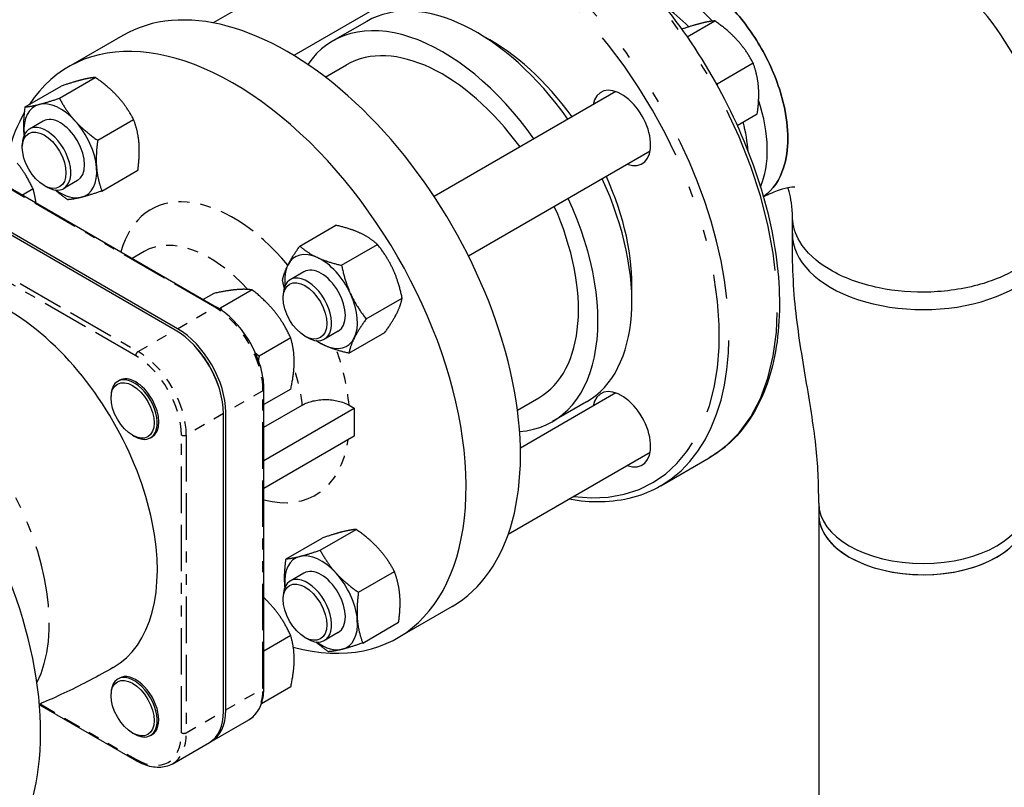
# Model space of a CAD drawing. Header units: inches. Extents: x 3 to 360, y 8 to 227.
# Tile 64 of 98: x 90 to 99, y 163 to 170. Entities that reach past the tile are written whole.
import ezdxf

# ---------------------------------------------------------------- set-up
doc = ezdxf.new("R2010")
doc.units = ezdxf.units.IN
doc.header["$LTSCALE"] = 10.666667
doc.header["$MEASUREMENT"] = 0
doc.linetypes.add('DOUBLE_DASH_DOUBLE_DOT', pattern=[0.74, 0.24, -0.06, 0.24, -0.06, 0.01, -0.06, 0.01, -0.06])
doc.layers.get('0').update_dxf_attribs({"lineweight": 25})
doc.layers.add('PHANTOM', color=7, linetype='DOUBLE_DASH_DOUBLE_DOT', lineweight=25)

msp = doc.modelspace()

# ---------------------------------------------------------------- linework, layer by layer
for p, q in [((92.6861, 170.8275), (91.3946, 170.0819)), ((92.9986, 170.2862), (92.1298, 169.7846)), ((92.7936, 170.0957), (92.4842, 169.9171)), ((95.7107, 169.9546), (95.9627, 170.1)), ((90.5718, 169.9676), (90.0768, 169.6819)), ((92.4151, 169.5885), (92.6092, 169.7006)), ((95.9842, 169.528), (96.3117, 169.7171)), ((89.9938, 169.3963), (90.3213, 169.5854)), ((89.6832, 169.3174), (90.0107, 169.5065)), ((95.0611, 169.4563), (93.4074, 168.5015)), ((96.1666, 169.1492), (96.3501, 169.2552)), ((89.8464, 169.188), (89.7208, 169.1155)), ((90.3428, 169.0133), (90.6703, 169.2024)), ((89.6561, 168.9469), (89.6561, 168.9725)), ((95.3736, 168.915), (93.7199, 167.9602)), ((89.0782, 168.8502), (91.4249, 167.4954)), ((90.3812, 168.5515), (90.7087, 168.7406)), ((91.0496, 167.2861), (88.7029, 168.641)), ((91.0708, 167.2984), (88.7241, 168.6532)), ((89.855, 168.6025), (89.8771, 168.5897)), ((90.1589, 168.6467), (90.0333, 168.5742)), ((89.7544, 168.5703), (89.6588, 168.5151)), ((92.1836, 168.051), (92.5111, 168.2401)), ((96.6695, 168.1639), (96.6711, 168.3129)), ((92.5644, 167.8754), (92.8919, 168.0645)), ((90.7647, 168.0005), (90.6573, 167.9386)), ((92.2214, 167.8168), (92.0958, 167.7443)), ((91.4001, 167.6201), (91.3045, 167.5649)), ((91.7506, 167.6514), (91.4627, 167.4852)), ((92.0311, 167.5757), (92.0311, 167.6012)), ((92.788, 167.3877), (93.1155, 167.5768)), ((92.5339, 167.2755), (92.4083, 167.203)), ((92.6309, 167.0755), (92.9583, 167.2645)), ((92.101, 167.2154), (91.8132, 167.0492)), ((92.23, 167.2313), (92.2521, 167.2185)), ((90.5261, 166.8206), (90.5402, 166.8287)), ((92.101, 166.7481), (91.8573, 166.6074)), ((91.8573, 164.0368), (91.8573, 166.7465)), ((95.0611, 166.7139), (94.1923, 166.2123)), ((90.4645, 166.6681), (90.4645, 166.6844)), ((94.1651, 166.5574), (94.3592, 166.6695)), ((94.7936, 166.6316), (94.4842, 166.453)), ((91.4884, 163.8163), (91.4884, 166.526)), ((91.5096, 163.8285), (91.5096, 166.5382)), ((91.8573, 166.4019), (92.206, 166.6032)), ((91.8573, 166.0996), (92.6799, 166.5745)), ((92.6317, 166.6023), (92.6799, 166.5745)), ((92.6799, 166.5745), (92.6799, 166.3193)), ((90.6606, 166.3284), (90.6748, 166.3202)), ((90.8235, 166.3055), (90.8376, 166.3136)), ((92.6799, 166.3193), (91.8573, 165.8444)), ((95.3736, 166.1726), (94.0821, 165.427)), ((95.4704, 165.8676), (95.9123, 166.1228)), ((96.9095, 165.7097), (96.9095, 165.608)), ((96.9095, 165.608), (96.9095, 162.9519)), ((92.3688, 165.2827), (92.6963, 165.4718)), ((92.0582, 165.2038), (92.3857, 165.3928)), ((92.7178, 164.8997), (93.0453, 165.0888)), ((92.2214, 165.0744), (92.0958, 165.0019)), ((92.0311, 164.8333), (92.0311, 164.8588)), ((93.5718, 164.7715), (93.0768, 164.4857)), ((92.7562, 164.4379), (93.0837, 164.6269)), ((92.101, 164.5057), (91.8573, 164.365)), ((92.23, 164.4889), (92.2521, 164.4761)), ((92.5339, 164.5331), (92.4083, 164.4606)), ((90.5261, 164.1109), (90.5402, 164.119)), ((92.101, 164.0384), (91.8332, 163.8837)), ((90.4645, 163.9584), (90.4645, 163.9747)), ((89.8123, 163.8758), (90.6954, 163.3659)), ((91.3811, 163.5444), (91.7196, 163.7399)), ((90.6606, 163.6187), (90.6748, 163.6105)), ((90.8235, 163.5958), (90.8376, 163.6039)), ((91.0214, 163.3367), (91.3599, 163.5322))]:
    msp.add_line(p, q)
for centre, major_axis, start_param, end_param in [((95.5996, 169.4063), (0.595, -1.0306), 1.939095, 2.74319), ((95.5996, 169.4063), (0.595, -1.0306), 1.939095, 2.74319), ((92.0718, 167.3696), (1.5, -2.5981), 0, 3.141593), ((93.7936, 168.3637), (-1, 1.7321), 4.869282, 6.283185), ((95.4288, 169.3077), (0.595, -1.0306), 1.995475, 2.266672), ((91.5768, 167.0838), (1.5, -2.5981), 5.758799, 9.707212), ((93.4842, 168.185), (-1, 1.7321), 4.869282, 6.55007), ((93.4842, 168.185), (-0.875, 1.5155), 4.891923, 6.283185), ((93.9262, 168.4402), (0.9062, -1.5697), 1.744076, 2.406667), ((95.1137, 169.1258), (-0.1875, 0.3248), 2.555907, 6.868871), ((90.0026, 168.9173), (-0.2344, 0.4059), 6.121829, 7.169027), ((90.0026, 168.9173), (-0.2344, 0.4059), 5.074632, 6.121829), ((95.5996, 169.4063), (0.595, -1.0306), 0.398402, 1.22229), ((95.5996, 169.4063), (0.595, -1.0306), 0.398402, 1.22229), ((91.5768, 167.0838), (-1.5, 2.5981), 0.323749, 0.524789), ((90.0026, 168.9173), (-0.1562, 0.2706), 3.141593, 6.283185), ((89.8771, 168.8449), (0.1562, -0.2706), 5.497787, 10.210176), ((90.0026, 168.9173), (-0.2344, 0.4059), 4.027434, 5.074632), ((95.4288, 169.3077), (0.595, -1.0306), 0.874921, 1.131472), ((90.0026, 168.9173), (0.2344, -0.4059), 4.027434, 4.046663), ((90.0026, 168.9173), (0.2344, -0.4059), 6.121829, 7.169027), ((93.9262, 168.4402), (0.9062, -1.5697), 0.734926, 1.397517), ((93.7936, 168.3637), (1, -1.7321), 0, 1.413903), ((90.0026, 168.9173), (0.2344, -0.4059), 5.378115, 6.121829), ((93.4842, 168.185), (1, -1.7321), 6.0163, 7.697089), ((93.4842, 168.185), (0.875, -1.5155), 0, 1.391262), ((97.8595, 168.1595), (1.19, 0), 3.135204, 6.29389), ((97.8595, 168.1595), (1.19, 0), 3.135204, 6.29389), ((92.3776, 167.5461), (-0.2344, 0.4059), 5.59823, 6.645428), ((87.7019, 164.8466), (1.5, -2.5981), 0, 3.141593), ((89.5156, 165.8937), (0.969, -1.6784), 0, 3.141593), ((92.3776, 167.5461), (-0.2344, 0.4059), 0.362243, 0.905071), ((92.3776, 167.5461), (-0.1563, 0.2706), 3.141593, 6.283185), ((92.3776, 167.5461), (-0.2344, 0.4059), 4.551033, 5.59823), ((92.2521, 167.4737), (0.1562, -0.2706), 5.497787, 10.210176), ((92.3776, 167.5461), (0.2344, -0.4059), 0.362243, 1.40944), ((91.0496, 166.7794), (-0.3103, 0.5375), 3.926991, 5.497787), ((91.0708, 166.7916), (-0.3103, 0.5375), 3.926991, 5.497787), ((92.3776, 167.5461), (0.2344, -0.4059), 5.378115, 5.59823), ((92.3776, 167.5461), (0.2344, -0.4059), 5.59823, 6.645428), ((91.0708, 166.7916), (-0.2903, 0.5029), 4.360577, 5.064201), ((90.6748, 166.563), (-0.1487, 0.2575), 2.356194, 7.068583), ((90.6889, 166.5712), (-0.1487, 0.2575), 3.141593, 6.283185), ((95.1137, 166.3834), (-0.1875, 0.3248), 2.555907, 6.868871), ((97.8595, 165.71), (0.95, 0), 3.142832, 6.281946), ((97.8595, 165.71), (0.95, 0), 3.142832, 6.281946), ((97.8595, 165.608), (0.95, 0), 3.141593, 6.283185), ((97.8595, 165.608), (-0.95, 0), 0, 0.785398), ((97.8595, 165.608), (0.95, 0), 3.926991, 6.283185), ((92.3776, 164.8037), (-0.2344, 0.4059), 6.121829, 7.169027), ((92.3776, 164.8037), (-0.2344, 0.4059), 5.074632, 6.121829), ((92.3776, 164.8037), (-0.1563, 0.2706), 3.141593, 6.283185), ((92.2521, 164.7313), (0.1562, -0.2706), 5.497787, 10.210176), ((92.3776, 164.8037), (-0.2344, 0.4059), 4.027434, 5.074632), ((92.3776, 164.8037), (0.2344, -0.4059), 4.027434, 4.046663), ((92.3776, 164.8037), (0.2344, -0.4059), 6.121829, 7.169027), ((92.3776, 164.8037), (0.2344, -0.4059), 5.378115, 6.121829), ((90.6748, 163.8533), (-0.1487, 0.2575), 2.356194, 7.068583), ((90.6889, 163.8615), (0.1487, -0.2575), 0, 3.141593), ((91.0496, 164.0697), (0.3103, -0.5375), 0, 0.785398), ((91.0708, 164.0819), (0.3103, -0.5375), 6.249, 7.068583)]:
    msp.add_ellipse(centre, major_axis=major_axis, ratio=0.57735, start_param=start_param, end_param=end_param)
for centre, major_axis in [((89.855, 168.8321), (-0.1406, 0.2436)), ((92.23, 167.4609), (-0.1406, 0.2436)), ((90.6606, 166.5548), (0.1387, -0.2402)), ((92.23, 164.7185), (0.1406, -0.2436)), ((90.6606, 163.8451), (0.1387, -0.2402))]:
    msp.add_ellipse(centre, major_axis=major_axis, ratio=0.57735)
for points, knots in [([(92.9123, 171.3189), (93.0724, 171.4114), (93.2571, 171.4605), (93.6591, 171.4689), (93.8772, 171.4261), (94.3264, 171.2517), (94.5577, 171.1181), (95.0074, 170.7744), (95.2257, 170.564), (95.6271, 170.0886), (95.8102, 169.8237), (96.1231, 169.2659), (96.253, 168.973), (96.4465, 168.3882), (96.5102, 168.0963), (96.5641, 167.5422), (96.5542, 167.2801), (96.4603, 166.8128), (96.3764, 166.6074), (96.1634, 166.3081), (96.0466, 166.2003), (95.9123, 166.1228)], [1.570796, 1.570796, 1.570796, 1.570796, 1.87813, 1.87813, 2.193897, 2.193897, 2.516768, 2.516768, 2.840197, 2.840197, 3.16303, 3.16303, 3.485636, 3.485636, 3.808536, 3.808536, 4.132027, 4.132027, 4.454478, 4.454478, 4.712389, 4.712389, 4.712389, 4.712389]), ([(99.0464, 168.3261), (99.0407, 168.6813), (98.9879, 169.0342), (98.7518, 169.7063), (98.5676, 170.0279), (98.1048, 170.5005), (97.8581, 170.6703), (97.3322, 170.8928), (97.0572, 170.9498), (96.4778, 170.9736), (96.1754, 170.9272), (95.6559, 170.7709), (95.4322, 170.6738), (95.2184, 170.5564)], [0.018566, 0.018566, 0.018566, 0.018566, 0.325299, 0.325299, 0.625573, 0.625573, 0.856853, 0.856853, 1.079132, 1.079132, 1.33575, 1.33575, 1.546345, 1.546345, 1.546345, 1.546345]), ([(96.4052, 168.5007), (96.4083, 168.5028), (96.4113, 168.5049), (96.4936, 168.5644), (96.5537, 168.6525), (96.6143, 168.842), (96.6272, 168.9316), (96.6275, 169.0287), (96.6277, 169.1257), (96.6152, 169.2301), (96.5557, 169.4888), (96.4963, 169.6457), (96.3428, 169.9351), (96.2508, 170.0683), (96.0426, 170.3028), (95.9257, 170.4023), (95.6806, 170.5504), (95.5524, 170.5936), (95.3569, 170.602), (95.2832, 170.5875), (95.2188, 170.556)], [-10.762589, -10.762589, -10.762589, -10.762589, -10.717603, -10.717603, -9.538954, -9.538954, -8.707225, -8.707225, -8.707225, -7.875496, -7.875496, -6.6975, -6.6975, -5.579306, -5.579306, -4.415028, -4.415028, -3.151371, -3.151371, -2.2841, -2.2841, -2.2841, -2.2841]), ([(95.2188, 170.556), (95.2832, 170.5875), (95.3569, 170.602), (95.5524, 170.5936), (95.6806, 170.5504), (95.9257, 170.4023), (96.0426, 170.3028), (96.2508, 170.0683), (96.3428, 169.9351), (96.4963, 169.6457), (96.5557, 169.4888), (96.6152, 169.2301), (96.6277, 169.1257), (96.6275, 169.0287), (96.6272, 168.9316), (96.6143, 168.842), (96.5537, 168.6525), (96.4936, 168.5644), (96.4113, 168.5049), (96.4083, 168.5028), (96.4052, 168.5007)], [2.2841, 2.2841, 2.2841, 2.2841, 3.151371, 3.151371, 4.415028, 4.415028, 5.579306, 5.579306, 6.6975, 6.6975, 7.875496, 7.875496, 8.707225, 8.707225, 8.707225, 9.538954, 9.538954, 10.717603, 10.717603, 10.762589, 10.762589, 10.762589, 10.762589]), ([(96.6933, 168.5877), (96.6933, 168.5877), (96.6926, 168.5878), (96.6811, 168.5883), (96.6317, 168.587), (96.5074, 168.5449), (96.4594, 168.525), (96.4059, 168.498)], [1.034322, 1.034322, 1.034322, 1.034322, 1.0766471, 1.0766471, 1.3675432, 1.3675432, 1.5083681, 1.5083681, 1.5083681, 1.5083681]), ([(96.6713, 168.3055), (96.6685, 168.4087), (96.6551, 168.4907), (96.6367, 168.5593), (96.6332, 168.5709), (96.6297, 168.5811)], [0.0317439, 0.0317439, 0.0317439, 0.0317439, 0.2614437, 0.2614437, 0.3154327, 0.3154327, 0.3154327, 0.3154327]), ([(99.0464, 168.3261), (99.0467, 168.31), (99.046, 168.2938), (99.034, 168.1806), (98.9874, 168.0848), (98.8533, 167.9379), (98.7819, 167.882), (98.6978, 167.8334), (98.6137, 167.7847), (98.517, 167.7434), (98.2629, 167.6657), (98.0971, 167.6387), (97.7698, 167.6268), (97.6087, 167.6398), (97.2898, 167.7051), (97.1351, 167.7622), (96.8879, 167.9081), (96.794, 167.9959), (96.6956, 168.16), (96.6736, 168.2327), (96.6714, 168.3056)], [-10.912723, -10.912723, -10.912723, -10.912723, -10.71695, -10.71695, -9.538954, -9.538954, -8.707225, -8.707225, -8.707225, -7.875496, -7.875496, -6.696847, -6.696847, -5.580066, -5.580066, -4.325564, -4.325564, -3.105725, -3.105725, -2.224584, -2.224584, -2.224584, -2.224584]), ([(99.0464, 168.3261), (99.0467, 168.31), (99.046, 168.2938), (99.034, 168.1806), (98.9874, 168.0848), (98.8533, 167.9379), (98.7819, 167.882), (98.6978, 167.8334), (98.6137, 167.7847), (98.517, 167.7434), (98.2629, 167.6657), (98.0971, 167.6387), (97.7698, 167.6268), (97.6087, 167.6398), (97.2898, 167.7051), (97.1351, 167.7622), (96.8879, 167.9081), (96.794, 167.9959), (96.6956, 168.16), (96.6736, 168.2327), (96.6714, 168.3056)], [-10.912723, -10.912723, -10.912723, -10.912723, -10.716948, -10.716948, -9.538952, -9.538952, -8.707223, -8.707223, -8.707223, -7.875495, -7.875495, -6.696846, -6.696846, -5.580065, -5.580065, -4.325563, -4.325563, -3.105725, -3.105725, -2.224584, -2.224584, -2.224584, -2.224584]), ([(96.9095, 165.7094), (96.909, 165.898), (96.9026, 166.0615), (96.8612, 166.4322), (96.8277, 166.6319), (96.7584, 167.0452), (96.7223, 167.2598), (96.6738, 167.708), (96.6688, 167.9481), (96.6695, 168.1608)], [0, 0, 0, 0, 1.760486, 1.760486, 3.719251, 3.719251, 5.686117, 5.686117, 7.67119, 7.67119, 7.67119, 7.67119]), ([(91.8573, 166.7465), (91.8573, 166.7997), (91.85, 166.8565), (91.822, 166.9721), (91.8013, 167.031), (91.7484, 167.1457), (91.7162, 167.2014), (91.6434, 167.3046), (91.6027, 167.352), (91.5165, 167.4341), (91.471, 167.4688), (91.4249, 167.4954)], [3.141593, 3.141593, 3.141593, 3.141593, 3.455752, 3.455752, 3.769911, 3.769911, 4.08407, 4.08407, 4.39823, 4.39823, 4.712389, 4.712389, 4.712389, 4.712389]), ([(92.206, 166.6032), (92.2191, 166.6107), (92.2346, 166.6182), (92.2682, 166.6311), (92.2862, 166.6365), (92.3205, 166.6447), (92.34, 166.6482), (92.3797, 166.6526), (92.4, 166.6537), (92.4372, 166.6536), (92.4575, 166.6525), (92.4972, 166.6478), (92.5167, 166.6443), (92.551, 166.636), (92.5691, 166.6305), (92.6029, 166.6175), (92.6185, 166.6099), (92.6317, 166.6023)], [2.26336, 2.26336, 2.26336, 2.26336, 2.404327, 2.404327, 2.545293, 2.545293, 2.68687, 2.68687, 2.828447, 2.828447, 2.970104, 2.970104, 3.11176, 3.11176, 3.253674, 3.253674, 3.395588, 3.395588, 3.395588, 3.395588]), ([(95.4704, 165.8676), (95.3103, 165.7752), (95.1256, 165.7261), (94.8326, 165.72), (94.7347, 165.7281), (94.6349, 165.7461)], [4.712389, 4.712389, 4.712389, 4.712389, 5.0197223, 5.0197223, 5.1665119, 5.1665119, 5.1665119, 5.1665119]), ([(90.4846, 164.2154), (90.4155, 164.1755), (90.3457, 164.137), (90.2048, 164.063), (90.1337, 164.0274), (89.9907, 163.9593), (89.9187, 163.9267), (89.8349, 163.8908), (89.8234, 163.8859), (89.8119, 163.881)], [3.92699082, 3.92699082, 3.92699082, 3.92699082, 3.94988058, 3.94988058, 3.97277033, 3.97277033, 3.99566009, 3.99566009, 3.99930957, 3.99930957, 3.99930957, 3.99930957]), ([(91.7196, 163.7399), (91.7375, 163.7502), (91.754, 163.763), (91.7834, 163.7928), (91.7964, 163.8098), (91.8186, 163.8474), (91.8279, 163.8679), (91.8427, 163.9118), (91.8482, 163.9353), (91.8555, 163.9844), (91.8573, 164.0101), (91.8573, 164.0368)], [2.3561945, 2.3561945, 2.3561945, 2.3561945, 2.5132741, 2.5132741, 2.6703538, 2.6703538, 2.8274334, 2.8274334, 2.984513, 2.984513, 3.1415927, 3.1415927, 3.1415927, 3.1415927]), ([(91.0214, 163.3367), (91.0035, 163.3264), (90.9842, 163.3185), (90.9436, 163.3079), (90.9224, 163.3052), (90.8788, 163.3047), (90.8563, 163.307), (90.8109, 163.3161), (90.7879, 163.3231), (90.7416, 163.3413), (90.7185, 163.3526), (90.6954, 163.3659)], [3.9269908, 3.9269908, 3.9269908, 3.9269908, 4.0840704, 4.0840704, 4.2411501, 4.2411501, 4.3982297, 4.3982297, 4.5553093, 4.5553093, 4.712389, 4.712389, 4.712389, 4.712389])]:
    msp.add_open_spline(points, degree=3, knots=knots)
for points, weights in [([(95.837, 170.0777), (95.7678, 170.0601), (95.6616, 170.0243)], [1, 1.08910088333, 1.10755305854]), ([(95.9627, 170.1), (95.9091, 170.096), (95.837, 170.0777)], [1.10906450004, 1.0930923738, 1]), ([(96.1668, 169.9256), (96.0858, 170.0145), (95.9627, 170.1)], [1, 1.0930923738, 1.10906450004]), ([(96.3117, 169.7171), (96.2478, 169.8368), (96.1668, 169.9256)], [1.10906450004, 1.0930923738, 1]), ([(96.3605, 169.5032), (96.3516, 169.6104), (96.3117, 169.7171)], [1, 1.0930923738, 1.10906450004]), ([(90.3213, 169.5854), (90.2677, 169.5813), (90.1956, 169.563)], [1.10906450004, 1.0930923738, 1]), ([(90.5254, 169.411), (90.4444, 169.4999), (90.3213, 169.5854)], [1, 1.0930923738, 1.10906450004]), ([(90.1956, 169.563), (90.1236, 169.5447), (90.0107, 169.5065)], [1, 1.0930923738, 1.10906450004]), ([(95.9708, 169.5374), (95.9774, 169.5327), (95.9842, 169.528)], [1.10703998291, 1.10817250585, 1.10906450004]), ([(95.9842, 169.528), (95.9834, 169.522), (95.9826, 169.5161)], [1.10906450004, 1.10837791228, 1.10754881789]), ([(96.3501, 169.2552), (96.3694, 169.396), (96.3605, 169.5032)], [1.10906450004, 1.0930923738, 1]), ([(89.8089, 169.3398), (89.881, 169.3581), (89.9938, 169.3963)], [1, 1.0930923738, 1.10906450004]), ([(89.9938, 169.3963), (90.0577, 169.2766), (90.1387, 169.1877)], [1.10906450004, 1.0930923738, 1]), ([(90.6703, 169.2024), (90.6064, 169.3221), (90.5254, 169.411)], [1.10906450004, 1.0930923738, 1]), ([(89.6728, 169.0694), (89.6639, 169.1765), (89.6832, 169.3174)], [1, 1.0930923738, 1.10906450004]), ([(89.6832, 169.3174), (89.7369, 169.3214), (89.8089, 169.3398)], [1.10906450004, 1.0930923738, 1]), ([(90.1387, 169.1877), (90.2197, 169.0989), (90.3428, 169.0133)], [1, 1.0930923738, 1.10906450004]), ([(90.7191, 168.9886), (90.7102, 169.0958), (90.6703, 169.2024)], [1, 1.0930923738, 1.10906450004]), ([(89.6735, 169.0616), (89.6731, 169.0655), (89.6728, 169.0694)], [1.00611349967, 1.00309949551, 1]), ([(90.3428, 169.0133), (90.3235, 168.8725), (90.3324, 168.7653)], [1.10906450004, 1.0930923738, 1]), ([(90.7087, 168.7406), (90.728, 168.8814), (90.7191, 168.9886)], [1.10906450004, 1.0930923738, 1]), ([(89.7544, 168.5703), (89.6918, 168.7052), (89.6104, 168.8063)], [1.79590111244, 1.93481454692, 1.93481454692]), ([(90.3324, 168.7653), (90.3413, 168.6581), (90.3812, 168.5515)], [1, 1.0930923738, 1.10906450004]), ([(89.7804, 168.4449), (89.773, 168.5067), (89.7544, 168.5703)], [1.90980064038, 1.87586738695, 1.79590111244]), ([(90.0706, 168.4726), (90.0063, 168.5172), (89.9553, 168.5611)], [1.10906450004, 1.10066808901, 1.07095937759]), ([(90.1963, 168.4949), (90.1242, 168.4766), (90.0706, 168.4726)], [1, 1.0930923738, 1.10906450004]), ([(90.3812, 168.5515), (90.2684, 168.5132), (90.1963, 168.4949)], [1.10906450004, 1.0930923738, 1]), ([(92.7311, 168.1694), (92.6427, 168.2101), (92.5111, 168.2401)], [1, 1.0930923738, 1.10906450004]), ([(92.8919, 168.0645), (92.8194, 168.1287), (92.7311, 168.1694)], [1.10906450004, 1.0930923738, 1]), ([(92.0754, 167.8778), (92.1119, 167.9502), (92.1836, 168.051)], [1, 1.0930923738, 1.10906450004]), ([(92.1836, 168.051), (92.256, 167.9869), (92.3444, 167.9461)], [1.10906450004, 1.0930923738, 1]), ([(93.0333, 167.8377), (92.9814, 167.9509), (92.8919, 168.0645)], [1, 1.0930923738, 1.10906450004]), ([(92.0264, 167.7388), (92.0389, 167.8053), (92.0754, 167.8778)], [1.10906450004, 1.0930923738, 1]), ([(92.3444, 167.9461), (92.4327, 167.9054), (92.5644, 167.8754)], [1, 1.0930923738, 1.10906450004]), ([(92.5644, 167.8754), (92.5947, 167.7277), (92.6466, 167.6145)], [1.10906450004, 1.0930923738, 1]), ([(93.1155, 167.5768), (93.0852, 167.7245), (93.0333, 167.8377)], [1.10906450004, 1.0930923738, 1]), ([(92.0415, 167.6724), (92.0335, 167.7043), (92.0264, 167.7388)], [1.09723237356, 1.10529554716, 1.10906450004]), ([(91.6066, 167.6538), (91.5253, 167.6466), (91.4001, 167.6201)], [1.93481454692, 1.93481454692, 1.79590111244]), ([(91.7506, 167.6514), (91.688, 167.6611), (91.6066, 167.6538)], [1.79590111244, 1.93481454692, 1.93481454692]), ([(91.9571, 167.4515), (91.8758, 167.5527), (91.7506, 167.6514)], [1.93481454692, 1.93481454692, 1.79590111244]), ([(92.6466, 167.6145), (92.6985, 167.5013), (92.788, 167.3877)], [1, 1.0930923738, 1.10906450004]), ([(93.0665, 167.4377), (93.103, 167.5102), (93.1155, 167.5768)], [1, 1.0930923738, 1.10906450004]), ([(91.4471, 167.4819), (91.4548, 167.4835), (91.4627, 167.4852)], [1.81181493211, 1.80409997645, 1.79590111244]), ([(91.4627, 167.4852), (91.4674, 167.475), (91.4722, 167.4651)], [1.79590111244, 1.80567784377, 1.81476648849]), ([(92.101, 167.2154), (92.0384, 167.3503), (91.9571, 167.4515)], [1.79590111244, 1.93481454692, 1.93481454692]), ([(92.9583, 167.2645), (93.0301, 167.3653), (93.0665, 167.4377)], [1.10906450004, 1.0930923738, 1]), ([(92.788, 167.3877), (92.7163, 167.2869), (92.6798, 167.2145)], [1.10906450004, 1.0930923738, 1]), ([(92.1323, 166.9998), (92.1323, 167.1083), (92.101, 167.2154)], [1.93481454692, 1.93481454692, 1.79590111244]), ([(92.4108, 167.1461), (92.3683, 167.1658), (92.3307, 167.1898)], [1, 1.04280309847, 1.06930233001]), ([(92.6798, 167.2145), (92.6434, 167.142), (92.6309, 167.0755)], [1, 1.0930923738, 1.10906450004]), ([(91.7807, 167.0754), (91.7964, 167.0624), (91.8132, 167.0492)], [1.82852587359, 1.81330354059, 1.79590111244]), ([(92.6309, 167.0755), (92.4992, 167.1054), (92.4108, 167.1461)], [1.10906450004, 1.0930923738, 1]), ([(91.8132, 167.0492), (91.8092, 167.031), (91.8058, 167.0137)], [1.79590111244, 1.81241216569, 1.82696073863]), ([(92.101, 166.7481), (92.1323, 166.8914), (92.1323, 166.9998)], [1.79590111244, 1.93481454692, 1.93481454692]), ([(92.5706, 165.4494), (92.4986, 165.4311), (92.3857, 165.3928)], [1, 1.0930923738, 1.10906450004]), ([(92.6963, 165.4718), (92.6427, 165.4677), (92.5706, 165.4494)], [1.10906450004, 1.0930923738, 1]), ([(92.9004, 165.2974), (92.8194, 165.3862), (92.6963, 165.4718)], [1, 1.0930923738, 1.10906450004]), ([(92.1839, 165.2261), (92.256, 165.2444), (92.3688, 165.2827)], [1, 1.0930923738, 1.10906450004]), ([(92.3688, 165.2827), (92.4327, 165.163), (92.5137, 165.0741)], [1.10906450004, 1.0930923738, 1]), ([(93.0453, 165.0888), (92.9814, 165.2085), (92.9004, 165.2974)], [1.10906450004, 1.0930923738, 1]), ([(92.0478, 164.9557), (92.0389, 165.0629), (92.0582, 165.2038)], [1, 1.0930923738, 1.10906450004]), ([(92.0582, 165.2038), (92.1119, 165.2078), (92.1839, 165.2261)], [1.10906450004, 1.0930923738, 1]), ([(93.0941, 164.875), (93.0852, 164.9821), (93.0453, 165.0888)], [1, 1.0930923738, 1.10906450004]), ([(92.5137, 165.0741), (92.5947, 164.9852), (92.7178, 164.8997)], [1, 1.0930923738, 1.10906450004]), ([(92.0485, 164.948), (92.0481, 164.9519), (92.0478, 164.9557)], [1.00611349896, 1.00309949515, 1]), ([(91.9571, 164.7418), (91.9126, 164.7971), (91.8573, 164.8498)], [1.93481454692, 1.93481454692, 1.89326255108]), ([(92.7178, 164.8997), (92.6985, 164.7589), (92.7074, 164.6517)], [1.10906450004, 1.0930923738, 1]), ([(93.0837, 164.6269), (93.103, 164.7678), (93.0941, 164.875)], [1.10906450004, 1.0930923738, 1]), ([(92.101, 164.5057), (92.0384, 164.6406), (91.9571, 164.7418)], [1.79590111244, 1.93481454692, 1.93481454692]), ([(92.7074, 164.6517), (92.7163, 164.5445), (92.7562, 164.4379)], [1, 1.0930923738, 1.10906450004]), ([(92.1323, 164.2901), (92.1323, 164.3986), (92.101, 164.5057)], [1.93481454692, 1.93481454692, 1.79590111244]), ([(92.4456, 164.3589), (92.3813, 164.4036), (92.3303, 164.4475)], [1.10906450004, 1.10066808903, 1.07095937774]), ([(92.5713, 164.3813), (92.4992, 164.363), (92.4456, 164.3589)], [1, 1.0930923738, 1.10906450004]), ([(92.7562, 164.4379), (92.6434, 164.3996), (92.5713, 164.3813)], [1.10906450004, 1.0930923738, 1]), ([(92.101, 164.0384), (92.1323, 164.1817), (92.1323, 164.2901)], [1.79590111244, 1.93481454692, 1.93481454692])]:
    msp.add_rational_spline(points, weights, degree=2)
at = {"layer": 'PHANTOM', "ltscale": 0.165429}
for p, q in [((91.4093, 167.4938), (89.0626, 168.8487)), ((90.6889, 167.0524), (88.3423, 168.4073)), ((88.3644, 168.4455), (90.711, 167.0907)), ((91.8482, 164.024), (91.8482, 166.7337)), ((91.1057, 163.6208), (91.1057, 166.3306)), ((91.1499, 166.3306), (91.1499, 163.6208))]:
    msp.add_line(p, q, dxfattribs=at)
at = {"layer": 'PHANTOM', "ltscale": 0.023779}
for p, q in [((91.0708, 167.2984), (91.4093, 167.4938)), ((90.711, 167.0907), (91.0496, 167.2861)), ((91.8482, 166.7337), (91.5096, 166.5382)), ((91.4884, 166.526), (91.1499, 166.3306)), ((91.5096, 163.8285), (91.8482, 164.024)), ((91.1499, 163.6208), (91.4884, 163.8163))]:
    msp.add_line(p, q, dxfattribs=at)
at = {"layer": 'PHANTOM', "ltscale": 0.061374}
msp.add_line((89.8174, 163.8834), (90.6889, 163.3802), dxfattribs=at)
at = {"layer": 'PHANTOM', "ltscale": 0.597009}
for centre, major_axis, start_param, end_param in [((94.4123, 168.7209), (-1.5, 2.5981), 3.141593, 6.283185), ((93.9704, 168.4657), (1.5, -2.5981), 0, 3.141593)]:
    msp.add_ellipse(centre, major_axis=major_axis, ratio=0.57735, start_param=start_param, end_param=end_param, dxfattribs=at)
at = {"layer": 'PHANTOM', "ltscale": 0.492812}
msp.add_ellipse((93.9262, 168.4402), major_axis=(-1.4687, 2.5439), ratio=0.57735, start_param=2.726041, end_param=6.698737, dxfattribs=at)
at = {"layer": 'PHANTOM', "ltscale": 0.133988}
msp.add_ellipse((91.5768, 167.0838), major_axis=(-0.75, 1.299), ratio=0.57735, start_param=5.008708, end_param=6.800937, dxfattribs=at)
at = {"layer": 'PHANTOM', "ltscale": 0.072076}
msp.add_ellipse((91.3647, 166.9613), major_axis=(-0.6, 1.0392), ratio=0.57735, start_param=5.077294, end_param=6.283185, dxfattribs=at)
at = {"layer": 'PHANTOM', "ltscale": 0.001124}
for centre, major_axis, start_param, end_param in [((91.4093, 167.4683), (0.0156, 0.0271), 0, 0.785398), ((91.8261, 166.7465), (0.0312, 0), 5.497787, 6.283185), ((91.8261, 164.0368), (0.0312, 0), 5.497787, 6.283185), ((90.711, 163.393), (-0.0156, -0.0271), 5.497787, 6.283185)]:
    msp.add_ellipse(centre, major_axis=major_axis, ratio=0.57735, start_param=start_param, end_param=end_param, dxfattribs=at)
at = {"layer": 'PHANTOM', "ltscale": 0.048527}
for centre, major_axis, start_param, end_param in [((91.4093, 166.9871), (-0.3103, 0.5375), 3.926991, 5.497787), ((90.711, 166.5839), (0.3103, -0.5375), 0.785398, 2.356194)]:
    msp.add_ellipse(centre, major_axis=major_axis, ratio=0.57735, start_param=start_param, end_param=end_param, dxfattribs=at)
at = {"layer": 'PHANTOM', "ltscale": 0.002348}
for centre, major_axis in [((90.711, 167.0652), (0.0156, 0.0271)), ((91.1278, 166.3433), (-0.0312, 0)), ((91.1278, 163.6336), (-0.0312, 0))]:
    msp.add_ellipse(centre, major_axis=major_axis, ratio=0.57735, start_param=0.785398, end_param=2.356194, dxfattribs=at)
at = {"layer": 'PHANTOM', "ltscale": 0.027968}
msp.add_ellipse((91.5768, 167.0838), major_axis=(-0.75, 1.299), ratio=0.57735, start_param=4.031347, end_param=4.406501, dxfattribs=at)
at = {"layer": 'PHANTOM', "ltscale": 0.220308}
msp.add_ellipse((88.6046, 165.3678), major_axis=(-0.9173, 1.5888), ratio=0.57735, start_param=3.508075, end_param=5.916703, dxfattribs=at)
at = {"layer": 'PHANTOM', "ltscale": 0.046078}
for centre, major_axis, start_param, end_param in [((90.6889, 166.5712), (-0.2947, 0.5104), 3.926991, 5.497787), ((90.6889, 163.8615), (0.2947, -0.5104), 5.497787, 7.068583)]:
    msp.add_ellipse(centre, major_axis=major_axis, ratio=0.57735, start_param=start_param, end_param=end_param, dxfattribs=at)
at = {"layer": 'PHANTOM', "ltscale": 0.018756}
msp.add_ellipse((91.3647, 166.9613), major_axis=(-0.6, 1.0392), ratio=0.57735, start_param=4.05757, end_param=4.372603, dxfattribs=at)
at = {"layer": 'PHANTOM', "ltscale": 0.085641}
msp.add_ellipse((91.5768, 167.0838), major_axis=(0.75, -1.299), ratio=0.57735, start_param=5.765434, end_param=6.911451, dxfattribs=at)
at = {"layer": 'PHANTOM', "ltscale": 0.024213}
for centre in [(91.4093, 164.2774), (90.711, 163.8742)]:
    msp.add_ellipse(centre, major_axis=(0.3103, -0.5375), ratio=0.57735, start_param=0, end_param=0.785398, dxfattribs=at)

doc.saveas('drawing.dxf')
